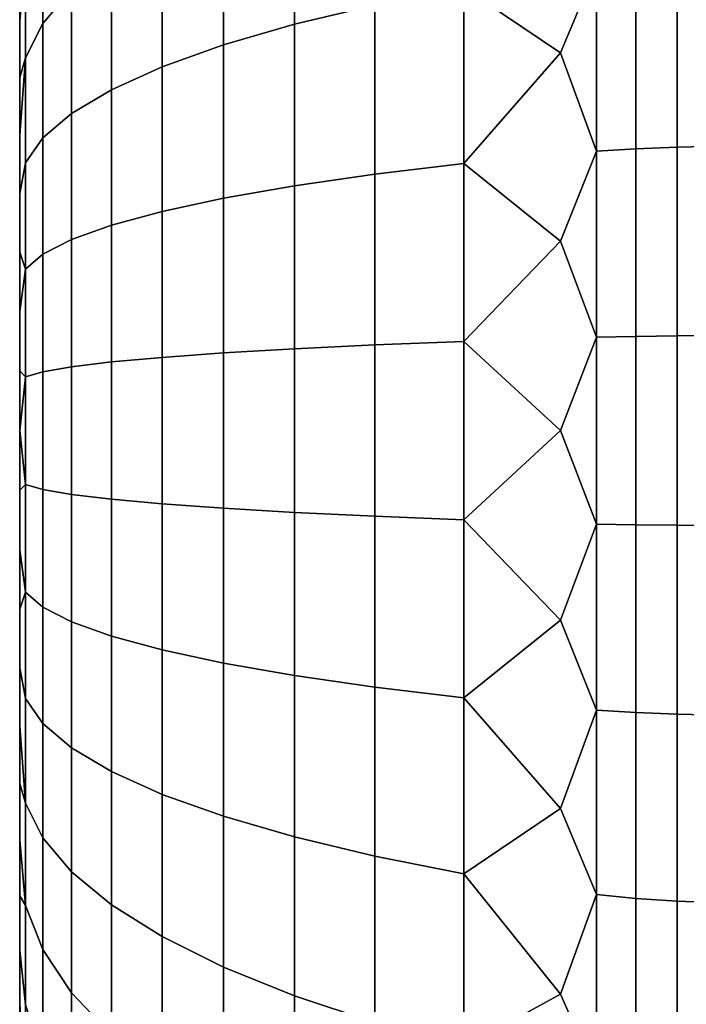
# Model space of a CAD drawing. Header units: metres. Extents: x -22 to 239, y -22 to 22.
# Tile 19 of 256: x -22.5 to -21.514, y -0.85 to 0.609. Entities that reach past the tile are written whole.
import ezdxf

# ---------------------------------------------------------------- set-up
doc = ezdxf.new("R2010")
doc.units = ezdxf.units.M
doc.layers.add('solid_10_151_033_XXX', color=7, linetype='CONTINUOUS')

msp = doc.modelspace()

# ---------------------------------------------------------------- linework, layer by layer
at = {"layer": 'solid_10_151_033_XXX'}
for points in [[(-22.5, -1.797868, 170.087692), (-22.5, 1.8, 170), (-22.5, 1.797868, 169.912308), (-22.5, -1.8, 170)], [(-22.5, -1.791434, 170.175354), (-22.5, 1.797868, 170.087692), (-22.5, 1.8, 170), (-22.5, -1.797868, 170.087692)], [(-22.5, 1.791434, 169.824646), (-22.5, -1.797868, 169.912308), (-22.5, -1.8, 170), (-22.5, 1.797868, 169.912308)], [(-22.5, -1.780697, 170.262909), (-22.5, 1.791434, 170.175354), (-22.5, 1.797868, 170.087692), (-22.5, -1.791434, 170.175354)], [(-22.5, 1.780697, 169.737091), (-22.5, -1.791434, 169.824646), (-22.5, -1.797868, 169.912308), (-22.5, 1.791434, 169.824646)], [(-22.5, -1.76565, 170.34996), (-22.5, 1.780697, 170.262909), (-22.5, 1.791434, 170.175354), (-22.5, -1.780697, 170.262909)], [(-22.5, 1.76565, 169.65004), (-22.5, -1.780697, 169.737091), (-22.5, -1.791434, 169.824646), (-22.5, 1.780697, 169.737091)], [(-22.5, -1.746336, 170.436234), (-22.5, 1.76565, 170.34996), (-22.5, 1.780697, 170.262909), (-22.5, -1.76565, 170.34996)], [(-22.5, 1.746336, 169.563766), (-22.5, -1.76565, 169.65004), (-22.5, -1.780697, 169.737091), (-22.5, 1.76565, 169.65004)], [(-22.5, -1.722791, 170.52153), (-22.5, 1.746336, 170.436234), (-22.5, 1.76565, 170.34996), (-22.5, -1.746336, 170.436234)], [(-22.5, 1.722791, 169.47847), (-22.5, -1.746336, 169.563766), (-22.5, -1.76565, 169.65004), (-22.5, 1.746336, 169.563766)], [(-22.5, -1.695106, 170.605484), (-22.5, 1.722791, 170.52153), (-22.5, 1.746336, 170.436234), (-22.5, -1.722791, 170.52153)], [(-22.5, 1.695106, 169.394516), (-22.5, -1.722791, 169.47847), (-22.5, -1.746336, 169.563766), (-22.5, 1.722791, 169.47847)], [(-22.5, -1.663353, 170.687943), (-22.5, 1.695106, 170.605484), (-22.5, 1.722791, 170.52153), (-22.5, -1.695106, 170.605484)], [(-22.5, 1.663353, 169.312057), (-22.5, -1.695106, 169.394516), (-22.5, -1.722791, 169.47847), (-22.5, 1.695106, 169.394516)], [(-22.5, -1.627588, 170.768738), (-22.5, 1.663353, 170.687943), (-22.5, 1.695106, 170.605484), (-22.5, -1.663353, 170.687943)], [(-22.5, 1.627588, 169.231262), (-22.5, -1.663353, 169.312057), (-22.5, -1.695106, 169.394516), (-22.5, 1.663353, 169.312057)], [(-22.5, -1.5879, 170.847687), (-22.5, 1.627588, 170.768738), (-22.5, 1.663353, 170.687943), (-22.5, -1.627588, 170.768738)], [(-22.5, 1.5879, 169.152313), (-22.5, -1.627588, 169.231262), (-22.5, -1.663353, 169.312057), (-22.5, 1.627588, 169.231262)], [(-22.5, -1.544382, 170.924591), (-22.5, 1.5879, 170.847687), (-22.5, 1.627588, 170.768738), (-22.5, -1.5879, 170.847687)], [(-22.5, 1.544382, 169.075409), (-22.5, -1.5879, 169.152313), (-22.5, -1.627588, 169.231262), (-22.5, 1.5879, 169.152313)], [(-22.5, -1.497109, 170.999329), (-22.5, 1.544382, 170.924591), (-22.5, 1.5879, 170.847687), (-22.5, -1.544382, 170.924591)], [(-22.5, 1.497109, 169.000671), (-22.5, -1.544382, 169.075409), (-22.5, -1.5879, 169.152313), (-22.5, 1.544382, 169.075409)], [(-22.5, -1.446242, 171.071625), (-22.5, 1.497109, 170.999329), (-22.5, 1.544382, 170.924591), (-22.5, -1.497109, 170.999329)], [(-22.5, 1.446242, 168.928375), (-22.5, -1.497109, 169.000671), (-22.5, -1.544382, 169.075409), (-22.5, 1.497109, 169.000671)], [(-22.5, -1.391898, 171.141327), (-22.5, 1.446242, 171.071625), (-22.5, 1.497109, 170.999329), (-22.5, -1.446242, 171.071625)], [(-22.5, 1.391898, 168.858673), (-22.5, -1.446242, 168.928375), (-22.5, -1.497109, 169.000671), (-22.5, 1.446242, 168.928375)], [(-22.5, -1.334179, 171.208282), (-22.5, 1.391898, 171.141327), (-22.5, 1.446242, 171.071625), (-22.5, -1.391898, 171.141327)], [(-22.5, 1.334179, 168.791718), (-22.5, -1.391898, 168.858673), (-22.5, -1.446242, 168.928375), (-22.5, 1.391898, 168.858673)], [(-22.5, -1.334179, 171.208282), (-22.5, 1.334179, 171.208282), (-22.5, 1.391898, 171.141327)], [(-22.5, 1.334179, 168.791718), (-22.5, -1.334179, 168.791718), (-22.5, -1.391898, 168.858673)], [(-22.5, 1.334179, 168.791718), (-22.5, 1.273265, 168.727676), (-22.5, -1.334179, 168.791718)], [(-22.5, -1.273265, 171.272324), (-22.5, 1.273265, 171.272324), (-22.5, 1.334179, 171.208282)], [(-22.5, -1.334179, 171.208282), (-22.5, -1.273265, 171.272324), (-22.5, 1.334179, 171.208282)], [(-22.5, 1.273265, 168.727676), (-22.5, -1.273265, 168.727676), (-22.5, -1.334179, 168.791718)], [(-22.5, 1.273265, 168.727676), (-22.5, 1.209282, 168.666718), (-22.5, -1.273265, 168.727676)], [(-22.5, -1.209282, 171.333282), (-22.5, 1.209282, 171.333282), (-22.5, 1.273265, 171.272324)], [(-22.5, -1.273265, 171.272324), (-22.5, -1.209282, 171.333282), (-22.5, 1.273265, 171.272324)], [(-22.5, 1.209282, 168.666718), (-22.5, -1.209282, 168.666718), (-22.5, -1.273265, 168.727676)], [(-22.5, 1.209282, 168.666718), (-22.5, 1.142353, 168.608948), (-22.5, -1.209282, 168.666718)], [(-22.5, -1.142353, 171.391052), (-22.5, 1.142353, 171.391052), (-22.5, 1.209282, 171.333282)], [(-22.5, -1.209282, 171.333282), (-22.5, -1.142353, 171.391052), (-22.5, 1.209282, 171.333282)], [(-22.5, 1.142353, 168.608948), (-22.5, -1.142353, 168.608948), (-22.5, -1.209282, 168.666718)], [(-22.5, 1.142353, 168.608948), (-22.5, 1.072697, 168.55455), (-22.5, -1.142353, 168.608948)], [(-22.5, -1.072697, 171.44545), (-22.5, 1.072697, 171.44545), (-22.5, 1.142353, 171.391052)], [(-22.5, -1.142353, 171.391052), (-22.5, -1.072697, 171.44545), (-22.5, 1.142353, 171.391052)], [(-22.5, 1.072697, 168.55455), (-22.5, -1.072697, 168.55455), (-22.5, -1.142353, 168.608948)], [(-22.5, 1.072697, 168.55455), (-22.5, 1.000452, 168.503647), (-22.5, -1.072697, 168.55455)], [(-22.5, -1.000452, 171.496353), (-22.5, 1.000452, 171.496353), (-22.5, 1.072697, 171.44545)], [(-22.5, -1.072697, 171.44545), (-22.5, -1.000452, 171.496353), (-22.5, 1.072697, 171.44545)], [(-22.5, 1.000452, 168.503647), (-22.5, -1.000452, 168.503647), (-22.5, -1.072697, 168.55455)], [(-22.5, 1.000452, 168.503647), (-22.5, 0.925769, 168.456314), (-22.5, -1.000452, 168.503647)], [(-22.5, -0.925769, 171.543686), (-22.5, 0.925769, 171.543686), (-22.5, 1.000452, 171.496353)], [(-22.5, -1.000452, 171.496353), (-22.5, -0.925769, 171.543686), (-22.5, 1.000452, 171.496353)], [(-22.5, 0.925769, 168.456314), (-22.5, -0.925769, 168.456314), (-22.5, -1.000452, 168.503647)], [(-22.5, 0.925769, 168.456314), (-22.5, 0.848886, 168.412735), (-22.5, -0.925769, 168.456314)], [(-22.5, -0.848886, 171.587265), (-22.5, 0.848886, 171.587265), (-22.5, 0.925769, 171.543686)], [(-22.5, -0.925769, 171.543686), (-22.5, -0.848886, 171.587265), (-22.5, 0.925769, 171.543686)], [(-21.974585, 0.630311, 173.087463), (-21.974585, 0.876705, 173.026733), (-22.093472, 0.83706, 172.889862), (-22.093472, 0.601808, 172.947845)], [(-21.974585, 0.876705, 166.973267), (-21.974585, 0.630311, 166.912537), (-22.093472, 0.601808, 167.052155), (-22.093472, 0.83706, 167.110138)], [(-22.5, 0.848886, 168.412735), (-22.5, -0.848886, 168.412735), (-22.5, -0.925769, 168.456314)], [(-22.5, 0.848886, 168.412735), (-22.5, 0.769948, 168.372986), (-22.5, -0.848886, 168.412735)], [(-22.5, -0.769948, 171.627014), (-22.5, 0.769948, 171.627014), (-22.5, 0.848886, 171.587265)], [(-22.5, -0.848886, 171.587265), (-22.5, -0.769948, 171.627014), (-22.5, 0.848886, 171.587265)], [(-22.423414, 0.653299, 172.255447), (-22.423414, 0.832668, 172.195572), (-22.465942, 0.768613, 172.026672), (-22.465942, 0.603042, 172.08194)], [(-22.423414, 0.832668, 167.804428), (-22.423414, 0.653299, 167.744553), (-22.465942, 0.603042, 167.91806), (-22.465942, 0.768613, 167.973328)], [(-22.093472, 0.601808, 172.947845), (-22.093472, 0.83706, 172.889862), (-22.198641, 0.794521, 172.742996), (-22.198641, 0.571224, 172.798035)], [(-22.093472, 0.83706, 167.110138), (-22.093472, 0.601808, 167.052155), (-22.198641, 0.571224, 167.201965), (-22.198641, 0.794521, 167.257004)], [(-21.646349, 0.687108, 166.634323), (-21.700001, 0.559623, 166.646378), (-21.842999, 0.656486, 166.784317), (-21.700001, 0.834652, 166.704041)], [(-21.646349, 0.687108, 173.365677), (-21.700001, 0.83465, 173.295959), (-21.842999, 0.656486, 173.215683), (-21.700001, 0.55962, 173.353622)], [(-22.198641, 0.571224, 172.798035), (-22.198641, 0.794521, 172.742996), (-22.289186, 0.749452, 172.587402), (-22.289186, 0.538822, 172.639328)], [(-22.198641, 0.794521, 167.257004), (-22.198641, 0.571224, 167.201965), (-22.289186, 0.538822, 167.360672), (-22.289186, 0.749452, 167.412598)], [(-22.5, 0.769948, 168.372986), (-22.5, -0.769948, 168.372986), (-22.5, -0.848886, 168.412735)], [(-22.5, 0.769948, 168.372986), (-22.5, 0.689129, 168.337143), (-22.5, -0.769948, 168.372986)], [(-22.5, -0.689129, 171.662857), (-22.5, 0.689129, 171.662857), (-22.5, 0.769948, 171.627014)], [(-22.5, -0.769948, 171.627014), (-22.5, -0.689129, 171.662857), (-22.5, 0.769948, 171.627014)], [(-22.465942, 0.603042, 172.08194), (-22.465942, 0.768613, 172.026672), (-22.491545, 0.703435, 171.854813), (-22.491545, 0.551904, 171.905396)], [(-22.465942, 0.768613, 167.973328), (-22.465942, 0.603042, 167.91806), (-22.491545, 0.551904, 168.094604), (-22.491545, 0.703435, 168.145187)], [(-22.289186, 0.538822, 172.639328), (-22.289186, 0.749452, 172.587402), (-22.364326, 0.702243, 172.424423), (-22.364326, 0.50488, 172.473068)], [(-22.289186, 0.749452, 167.412598), (-22.289186, 0.538822, 167.360672), (-22.364326, 0.50488, 167.526932), (-22.364326, 0.702243, 167.575577)], [(-22.491545, 0.703435, 168.145187), (-22.491545, 0.551904, 168.094604), (-22.5, 0.522759, 168.277588), (-22.5, 0.606683, 168.305328)], [(-22.491545, 0.703435, 168.145187), (-22.5, 0.606683, 168.305328), (-22.5, 0.689129, 168.337143)], [(-22.491545, 0.703435, 171.854813), (-22.5, 0.689129, 171.662857), (-22.5, 0.606683, 171.694672)], [(-22.491545, 0.551904, 171.905396), (-22.491545, 0.703435, 171.854813), (-22.5, 0.606683, 171.694672), (-22.5, 0.522759, 171.722412)], [(-22.364326, 0.50488, 172.473068), (-22.364326, 0.702243, 172.424423), (-22.423414, 0.653299, 172.255447), (-22.423414, 0.469692, 172.300705)], [(-22.364326, 0.702243, 167.575577), (-22.364326, 0.50488, 167.526932), (-22.423414, 0.469692, 167.699295), (-22.423414, 0.653299, 167.744553)], [(-22.5, 0.689129, 168.337143), (-22.5, -0.689129, 168.337143), (-22.5, -0.769948, 168.372986)], [(-22.5, 0.689129, 168.337143), (-22.5, 0.606683, 168.305328), (-22.5, -0.689129, 168.337143)], [(-22.5, -0.606683, 171.694672), (-22.5, 0.606683, 171.694672), (-22.5, 0.689129, 171.662857)], [(-22.5, -0.689129, 171.662857), (-22.5, -0.606683, 171.694672), (-22.5, 0.689129, 171.662857)], [(-21.646349, 0.687108, 173.365677), (-21.700001, 0.55962, 173.353622), (-21.646349, 0.414056, 173.410049)], [(-21.646349, 0.414056, 166.589951), (-21.700001, 0.559623, 166.646378), (-21.646349, 0.687108, 166.634323)], [(-21.646349, 0.687108, 173.365677), (-21.646349, 0.414056, 173.410049), (-21.588409, 0.417436, 173.437897), (-21.588409, 0.692718, 173.393158)], [(-21.646349, 0.414056, 166.589951), (-21.646349, 0.687108, 166.634323), (-21.588409, 0.692718, 166.606842), (-21.588409, 0.417436, 166.562103)], [(-21.588409, 0.692718, 173.393158), (-21.588409, 0.417436, 173.437897), (-21.527346, 0.419891, 173.458115), (-21.527346, 0.696792, 173.413116)], [(-21.588409, 0.417436, 166.562103), (-21.588409, 0.692718, 166.606842), (-21.527346, 0.696792, 166.586884), (-21.527346, 0.419891, 166.541885)], [(-21.527346, 0.696792, 173.413116), (-21.527346, 0.419891, 173.458115), (-21.464172, 0.42138, 173.470383), (-21.464172, 0.699263, 173.425217)], [(-21.527346, 0.419891, 166.541885), (-21.527346, 0.696792, 166.586884), (-21.464172, 0.699263, 166.574783), (-21.464172, 0.42138, 166.529617)], [(-21.974585, 0.630311, 173.087463), (-21.974585, 0.379829, 173.128174), (-21.842999, 0.395603, 173.258087), (-21.842999, 0.656486, 173.215683)], [(-21.974585, 0.379829, 166.871826), (-21.974585, 0.630311, 166.912537), (-21.842999, 0.656486, 166.784317), (-21.842999, 0.395603, 166.741913)], [(-21.842999, 0.656486, 173.215683), (-21.842999, 0.395603, 173.258087), (-21.700001, 0.55962, 173.353622)], [(-21.842999, 0.395603, 166.741913), (-21.842999, 0.656486, 166.784317), (-21.700001, 0.559623, 166.646378)], [(-22.423414, 0.469692, 172.300705), (-22.423414, 0.653299, 172.255447), (-22.465942, 0.603042, 172.08194), (-22.465942, 0.43356, 172.123718)], [(-22.423414, 0.653299, 167.744553), (-22.423414, 0.469692, 167.699295), (-22.465942, 0.43356, 167.876282), (-22.465942, 0.603042, 167.91806)], [(-21.974585, 0.379829, 173.128174), (-21.974585, 0.630311, 173.087463), (-22.093472, 0.601808, 172.947845), (-22.093472, 0.362653, 172.986725)], [(-21.974585, 0.630311, 166.912537), (-21.974585, 0.379829, 166.871826), (-22.093472, 0.362653, 167.013275), (-22.093472, 0.601808, 167.052155)], [(-22.5, 0.606683, 168.305328), (-22.5, -0.606683, 168.305328), (-22.5, -0.689129, 168.337143)], [(-22.5, 0.606683, 168.305328), (-22.5, 0.522759, 168.277588), (-22.5, -0.606683, 168.305328)], [(-22.5, -0.522759, 171.722412), (-22.5, 0.522759, 171.722412), (-22.5, 0.606683, 171.694672)], [(-22.5, -0.606683, 171.694672), (-22.5, -0.522759, 171.722412), (-22.5, 0.606683, 171.694672)], [(-22.465942, 0.43356, 172.123718), (-22.465942, 0.603042, 172.08194), (-22.491545, 0.551904, 171.905396), (-22.491545, 0.396794, 171.943634)], [(-22.465942, 0.603042, 167.91806), (-22.465942, 0.43356, 167.876282), (-22.491545, 0.396794, 168.056366), (-22.491545, 0.551904, 168.094604)], [(-22.093472, 0.362653, 172.986725), (-22.093472, 0.601808, 172.947845), (-22.198641, 0.571224, 172.798035), (-22.198641, 0.344223, 172.83493)], [(-22.093472, 0.601808, 167.052155), (-22.093472, 0.362653, 167.013275), (-22.198641, 0.344223, 167.16507), (-22.198641, 0.571224, 167.201965)], [(-22.198641, 0.344223, 172.83493), (-22.198641, 0.571224, 172.798035), (-22.289186, 0.538822, 172.639328), (-22.289186, 0.324697, 172.674118)], [(-22.198641, 0.571224, 167.201965), (-22.198641, 0.344223, 167.16507), (-22.289186, 0.324697, 167.325882), (-22.289186, 0.538822, 167.360672)], [(-21.646349, 0.414056, 166.589951), (-21.700001, 0.280771, 166.611618), (-21.842999, 0.395603, 166.741913), (-21.700001, 0.559623, 166.646378)], [(-21.646349, 0.414056, 173.410049), (-21.700001, 0.55962, 173.353622), (-21.842999, 0.395603, 173.258087), (-21.700001, 0.280768, 173.388382)], [(-22.491545, 0.551904, 168.094604), (-22.491545, 0.396794, 168.056366), (-22.5, 0.351334, 168.234619), (-22.5, 0.437556, 168.253998)], [(-22.491545, 0.551904, 168.094604), (-22.5, 0.437556, 168.253998), (-22.5, 0.522759, 168.277588)], [(-22.491545, 0.551904, 171.905396), (-22.5, 0.522759, 171.722412), (-22.5, 0.437556, 171.746002)], [(-22.491545, 0.551904, 171.905396), (-22.5, 0.437556, 171.746002), (-22.5, 0.351334, 171.765381), (-22.491545, 0.396794, 171.943634)], [(-22.289186, 0.324697, 172.674118), (-22.289186, 0.538822, 172.639328), (-22.364326, 0.50488, 172.473068), (-22.364326, 0.304244, 172.505676)], [(-22.289186, 0.538822, 167.360672), (-22.289186, 0.324697, 167.325882), (-22.364326, 0.304244, 167.494324), (-22.364326, 0.50488, 167.526932)], [(-22.5, 0.522759, 168.277588), (-22.5, -0.522759, 168.277588), (-22.5, -0.606683, 168.305328)], [(-22.5, 0.522759, 168.277588), (-22.5, 0.437556, 168.253998), (-22.5, -0.522759, 168.277588)], [(-22.5, -0.437556, 171.746002), (-22.5, 0.437556, 171.746002), (-22.5, 0.522759, 171.722412)], [(-22.5, -0.522759, 171.722412), (-22.5, -0.437556, 171.746002), (-22.5, 0.522759, 171.722412)], [(-22.364326, 0.304244, 172.505676), (-22.364326, 0.50488, 172.473068), (-22.423414, 0.469692, 172.300705), (-22.423414, 0.283039, 172.331039)], [(-22.364326, 0.50488, 167.526932), (-22.364326, 0.304244, 167.494324), (-22.423414, 0.283039, 167.668961), (-22.423414, 0.469692, 167.699295)], [(-22.423414, 0.283039, 172.331039), (-22.423414, 0.469692, 172.300705), (-22.465942, 0.43356, 172.123718), (-22.465942, 0.261266, 172.151718)], [(-22.423414, 0.469692, 167.699295), (-22.423414, 0.283039, 167.668961), (-22.465942, 0.261266, 167.848282), (-22.465942, 0.43356, 167.876282)], [(-22.5, 0.437556, 168.253998), (-22.5, -0.437556, 168.253998), (-22.5, -0.522759, 168.277588)], [(-22.5, 0.437556, 168.253998), (-22.5, 0.351334, 168.234619), (-22.5, -0.437556, 168.253998)], [(-22.5, -0.351334, 171.765381), (-22.5, 0.351334, 171.765381), (-22.5, 0.437556, 171.746002)], [(-22.5, -0.437556, 171.746002), (-22.5, -0.351334, 171.765381), (-22.5, 0.437556, 171.746002)], [(-22.465942, 0.261266, 172.151718), (-22.465942, 0.43356, 172.123718), (-22.491545, 0.396794, 171.943634), (-22.491545, 0.239111, 171.969254)], [(-22.465942, 0.43356, 167.876282), (-22.465942, 0.261266, 167.848282), (-22.491545, 0.239111, 168.030746), (-22.491545, 0.396794, 168.056366)], [(-21.646349, 0.414056, 173.410049), (-21.700001, 0.280768, 173.388382), (-21.646349, 0.138318, 173.432312)], [(-21.646349, 0.138318, 166.567688), (-21.700001, 0.280771, 166.611618), (-21.646349, 0.414056, 166.589951)], [(-21.646349, 0.414056, 173.410049), (-21.646349, 0.138318, 173.432312), (-21.588409, 0.139447, 173.460342), (-21.588409, 0.417436, 173.437897)], [(-21.646349, 0.138318, 166.567688), (-21.646349, 0.414056, 166.589951), (-21.588409, 0.417436, 166.562103), (-21.588409, 0.139447, 166.539658)], [(-21.588409, 0.417436, 173.437897), (-21.588409, 0.139447, 173.460342), (-21.527346, 0.140267, 173.480682), (-21.527346, 0.419891, 173.458115)], [(-21.588409, 0.139447, 166.539658), (-21.588409, 0.417436, 166.562103), (-21.527346, 0.419891, 166.541885), (-21.527346, 0.140267, 166.519318)], [(-21.527346, 0.419891, 173.458115), (-21.527346, 0.140267, 173.480682), (-21.464172, 0.140764, 173.493027), (-21.464172, 0.42138, 173.470383)], [(-21.527346, 0.140267, 166.519318), (-21.527346, 0.419891, 166.541885), (-21.464172, 0.42138, 166.529617), (-21.464172, 0.140764, 166.506973)], [(-22.491545, 0.396794, 168.056366), (-22.491545, 0.239111, 168.030746), (-22.5, 0.264243, 168.219498), (-22.5, 0.351334, 168.234619)], [(-22.491545, 0.239111, 171.969254), (-22.491545, 0.396794, 171.943634), (-22.5, 0.351334, 171.765381), (-22.5, 0.264243, 171.780502)], [(-21.974585, 0.379829, 173.128174), (-21.974585, 0.126884, 173.14859), (-21.842999, 0.132153, 173.279343), (-21.842999, 0.395603, 173.258087)], [(-21.974585, 0.126884, 166.85141), (-21.974585, 0.379829, 166.871826), (-21.842999, 0.395603, 166.741913), (-21.842999, 0.132153, 166.720657)], [(-21.842999, 0.395603, 173.258087), (-21.842999, 0.132153, 173.279343), (-21.700001, 0.280768, 173.388382)], [(-21.842999, 0.132153, 166.720657), (-21.842999, 0.395603, 166.741913), (-21.700001, 0.280771, 166.611618)], [(-21.974585, 0.126884, 173.14859), (-21.974585, 0.379829, 173.128174), (-22.093472, 0.362653, 172.986725), (-22.093472, 0.121146, 173.00621)], [(-21.974585, 0.379829, 166.871826), (-21.974585, 0.126884, 166.85141), (-22.093472, 0.121146, 166.99379), (-22.093472, 0.362653, 167.013275)], [(-22.5, 0.351334, 168.234619), (-22.5, -0.351334, 168.234619), (-22.5, -0.437556, 168.253998)], [(-22.5, 0.351334, 168.234619), (-22.5, 0.264243, 168.219498), (-22.5, -0.351334, 168.234619)], [(-22.5, -0.264243, 171.780502), (-22.5, 0.264243, 171.780502), (-22.5, 0.351334, 171.765381)], [(-22.5, -0.351334, 171.765381), (-22.5, -0.264243, 171.780502), (-22.5, 0.351334, 171.765381)], [(-22.093472, 0.121146, 173.00621), (-22.093472, 0.362653, 172.986725), (-22.198641, 0.344223, 172.83493), (-22.198641, 0.11499, 172.853439)], [(-22.093472, 0.362653, 167.013275), (-22.093472, 0.121146, 166.99379), (-22.198641, 0.11499, 167.146561), (-22.198641, 0.344223, 167.16507)], [(-22.198641, 0.11499, 172.853439), (-22.198641, 0.344223, 172.83493), (-22.289186, 0.324697, 172.674118), (-22.289186, 0.108467, 172.691574)], [(-22.198641, 0.344223, 167.16507), (-22.198641, 0.11499, 167.146561), (-22.289186, 0.108467, 167.308426), (-22.289186, 0.324697, 167.325882)], [(-22.289186, 0.108467, 172.691574), (-22.289186, 0.324697, 172.674118), (-22.364326, 0.304244, 172.505676), (-22.364326, 0.101634, 172.522034)], [(-22.289186, 0.324697, 167.325882), (-22.289186, 0.108467, 167.308426), (-22.364326, 0.101634, 167.477966), (-22.364326, 0.304244, 167.494324)], [(-22.364326, 0.101634, 172.522034), (-22.364326, 0.304244, 172.505676), (-22.423414, 0.283039, 172.331039), (-22.423414, 0.094551, 172.346252)], [(-22.364326, 0.304244, 167.494324), (-22.364326, 0.101634, 167.477966), (-22.423414, 0.094551, 167.653748), (-22.423414, 0.283039, 167.668961)], [(-22.423414, 0.094551, 172.346252), (-22.423414, 0.283039, 172.331039), (-22.465942, 0.261266, 172.151718), (-22.465942, 0.087277, 172.165756)], [(-22.423414, 0.283039, 167.668961), (-22.423414, 0.094551, 167.653748), (-22.465942, 0.087277, 167.834244), (-22.465942, 0.261266, 167.848282)], [(-21.646349, 0.138318, 166.567688), (-21.700001, 0.000001, 166.600006), (-21.842999, 0.132153, 166.720657), (-21.700001, 0.280771, 166.611618)], [(-21.646349, 0.138318, 173.432312), (-21.700001, 0.280768, 173.388382), (-21.842999, 0.132153, 173.279343), (-21.700001, -0.000001, 173.399994)], [(-22.5, 0.264243, 168.219498), (-22.5, -0.264243, 168.219498), (-22.5, -0.351334, 168.234619)], [(-22.5, 0.264243, 168.219498), (-22.5, 0.176504, 168.208679), (-22.5, -0.264243, 168.219498)], [(-22.491545, 0.239111, 168.030746), (-22.5, 0.176504, 168.208679), (-22.5, 0.264243, 168.219498)], [(-22.5, -0.176504, 171.791321), (-22.5, 0.176504, 171.791321), (-22.5, 0.264243, 171.780502)], [(-22.491545, 0.239111, 171.969254), (-22.5, 0.264243, 171.780502), (-22.5, 0.176504, 171.791321)], [(-22.5, -0.264243, 171.780502), (-22.5, -0.176504, 171.791321), (-22.5, 0.264243, 171.780502)], [(-22.465942, 0.087277, 172.165756), (-22.465942, 0.261266, 172.151718), (-22.491545, 0.239111, 171.969254), (-22.491545, 0.079876, 171.982101)], [(-22.465942, 0.261266, 167.848282), (-22.465942, 0.087277, 167.834244), (-22.491545, 0.079876, 168.017899), (-22.491545, 0.239111, 168.030746)], [(-22.491545, 0.239111, 168.030746), (-22.491545, 0.079876, 168.017899), (-22.5, 0.088372, 168.202179), (-22.5, 0.176504, 168.208679)], [(-22.491545, 0.079876, 171.982101), (-22.491545, 0.239111, 171.969254), (-22.5, 0.176504, 171.791321), (-22.5, 0.088372, 171.797821)], [(-22.5, 0.176504, 168.208679), (-22.5, -0.176504, 168.208679), (-22.5, -0.264243, 168.219498)], [(-22.5, 0.176504, 168.208679), (-22.5, 0.088372, 168.202179), (-22.5, -0.176504, 168.208679)], [(-22.5, -0.088372, 171.797821), (-22.5, 0.088372, 171.797821), (-22.5, 0.176504, 171.791321)], [(-22.5, -0.176504, 171.791321), (-22.5, -0.088372, 171.797821), (-22.5, 0.176504, 171.791321)], [(-21.974585, 0.126884, 173.14859), (-21.974585, -0.126884, 173.14859), (-21.842999, -0.132153, 173.279343), (-21.842999, 0.132153, 173.279343)], [(-21.974585, -0.126884, 166.85141), (-21.974585, 0.126884, 166.85141), (-21.842999, 0.132153, 166.720657), (-21.842999, -0.132153, 166.720657)], [(-21.842999, 0.132153, 173.279343), (-21.842999, -0.132153, 173.279343), (-21.700001, -0.000001, 173.399994)], [(-21.842999, -0.132153, 166.720657), (-21.842999, 0.132153, 166.720657), (-21.700001, 0.000001, 166.600006)], [(-21.646349, 0.138318, 173.432312), (-21.700001, -0.000001, 173.399994), (-21.646349, -0.138318, 173.432312)], [(-21.646349, -0.138318, 166.567688), (-21.700001, 0.000001, 166.600006), (-21.646349, 0.138318, 166.567688)], [(-21.646349, 0.138318, 173.432312), (-21.646349, -0.138318, 173.432312), (-21.588409, -0.139447, 173.460342), (-21.588409, 0.139447, 173.460342)], [(-21.646349, -0.138318, 166.567688), (-21.646349, 0.138318, 166.567688), (-21.588409, 0.139447, 166.539658), (-21.588409, -0.139447, 166.539658)], [(-21.588409, 0.139447, 173.460342), (-21.588409, -0.139447, 173.460342), (-21.527346, -0.140267, 173.480682), (-21.527346, 0.140267, 173.480682)], [(-21.588409, -0.139447, 166.539658), (-21.588409, 0.139447, 166.539658), (-21.527346, 0.140267, 166.519318), (-21.527346, -0.140267, 166.519318)], [(-21.527346, 0.140267, 173.480682), (-21.527346, -0.140267, 173.480682), (-21.464172, -0.140764, 173.493027), (-21.464172, 0.140764, 173.493027)], [(-21.527346, -0.140267, 166.519318), (-21.527346, 0.140267, 166.519318), (-21.464172, 0.140764, 166.506973), (-21.464172, -0.140764, 166.506973)], [(-22.093472, -0.121146, 173.00621), (-22.093472, 0.121146, 173.00621), (-22.198641, 0.11499, 172.853439), (-22.198641, -0.11499, 172.853439)], [(-22.093472, 0.121146, 166.99379), (-22.093472, -0.121146, 166.99379), (-22.198641, -0.11499, 167.146561), (-22.198641, 0.11499, 167.146561)], [(-21.974585, -0.126884, 173.14859), (-21.974585, 0.126884, 173.14859), (-22.093472, 0.121146, 173.00621), (-22.093472, -0.121146, 173.00621)], [(-21.974585, 0.126884, 166.85141), (-21.974585, -0.126884, 166.85141), (-22.093472, -0.121146, 166.99379), (-22.093472, 0.121146, 166.99379)], [(-22.289186, -0.108467, 172.691574), (-22.289186, 0.108467, 172.691574), (-22.364326, 0.101634, 172.522034), (-22.364326, -0.101634, 172.522034)], [(-22.289186, 0.108467, 167.308426), (-22.289186, -0.108467, 167.308426), (-22.364326, -0.101634, 167.477966), (-22.364326, 0.101634, 167.477966)], [(-22.198641, -0.11499, 172.853439), (-22.198641, 0.11499, 172.853439), (-22.289186, 0.108467, 172.691574), (-22.289186, -0.108467, 172.691574)], [(-22.198641, 0.11499, 167.146561), (-22.198641, -0.11499, 167.146561), (-22.289186, -0.108467, 167.308426), (-22.289186, 0.108467, 167.308426)], [(-22.5, 0.088372, 168.202179), (-22.5, -0.088372, 168.202179), (-22.5, -0.176504, 168.208679)], [(-22.5, 0.088372, 168.202179), (-22.5, 0, 168.199997), (-22.5, -0.088372, 168.202179)], [(-22.491545, 0.079876, 168.017899), (-22.5, 0, 168.199997), (-22.5, 0.088372, 168.202179)], [(-22.5, -0.088372, 171.797821), (-22.5, 0, 171.800003), (-22.5, 0.088372, 171.797821)], [(-22.491545, -0.079876, 171.982101), (-22.491545, 0.079876, 171.982101), (-22.5, 0.088372, 171.797821), (-22.5, 0, 171.800003)], [(-22.423414, -0.094551, 172.346252), (-22.423414, 0.094551, 172.346252), (-22.465942, 0.087277, 172.165756), (-22.465942, -0.087277, 172.165756)], [(-22.423414, 0.094551, 167.653748), (-22.423414, -0.094551, 167.653748), (-22.465942, -0.087277, 167.834244), (-22.465942, 0.087277, 167.834244)], [(-22.364326, -0.101634, 172.522034), (-22.364326, 0.101634, 172.522034), (-22.423414, 0.094551, 172.346252), (-22.423414, -0.094551, 172.346252)], [(-22.364326, 0.101634, 167.477966), (-22.364326, -0.101634, 167.477966), (-22.423414, -0.094551, 167.653748), (-22.423414, 0.094551, 167.653748)], [(-22.491545, 0.079876, 168.017899), (-22.491545, -0.079876, 168.017899), (-22.5, -0.088372, 168.202179), (-22.5, 0, 168.199997)], [(-22.465942, -0.087277, 172.165756), (-22.465942, 0.087277, 172.165756), (-22.491545, 0.079876, 171.982101), (-22.491545, -0.079876, 171.982101)], [(-22.465942, 0.087277, 167.834244), (-22.465942, -0.087277, 167.834244), (-22.491545, -0.079876, 168.017899), (-22.491545, 0.079876, 168.017899)], [(-22.491545, -0.079876, 171.982101), (-22.5, 0, 171.800003), (-22.5, -0.088372, 171.797821)], [(-21.646349, -0.138318, 166.567688), (-21.700001, -0.280768, 166.611618), (-21.842999, -0.132153, 166.720657), (-21.700001, 0.000001, 166.600006)], [(-21.646349, -0.138318, 173.432312), (-21.700001, -0.000001, 173.399994), (-21.842999, -0.132153, 173.279343), (-21.700001, -0.280771, 173.388382)], [(-22.491545, -0.079876, 168.017899), (-22.491545, -0.239111, 168.030746), (-22.5, -0.176504, 168.208679), (-22.5, -0.088372, 168.202179)], [(-22.491545, -0.239111, 171.969254), (-22.491545, -0.079876, 171.982101), (-22.5, -0.088372, 171.797821), (-22.5, -0.176504, 171.791321)], [(-22.465942, -0.261266, 172.151718), (-22.465942, -0.087277, 172.165756), (-22.491545, -0.079876, 171.982101), (-22.491545, -0.239111, 171.969254)], [(-22.465942, -0.087277, 167.834244), (-22.465942, -0.261266, 167.848282), (-22.491545, -0.239111, 168.030746), (-22.491545, -0.079876, 168.017899)], [(-22.423414, -0.283039, 172.331039), (-22.423414, -0.094551, 172.346252), (-22.465942, -0.087277, 172.165756), (-22.465942, -0.261266, 172.151718)], [(-22.423414, -0.094551, 167.653748), (-22.423414, -0.283039, 167.668961), (-22.465942, -0.261266, 167.848282), (-22.465942, -0.087277, 167.834244)], [(-22.364326, -0.304244, 172.505676), (-22.364326, -0.101634, 172.522034), (-22.423414, -0.094551, 172.346252), (-22.423414, -0.283039, 172.331039)], [(-22.364326, -0.101634, 167.477966), (-22.364326, -0.304244, 167.494324), (-22.423414, -0.283039, 167.668961), (-22.423414, -0.094551, 167.653748)], [(-22.289186, -0.324697, 172.674118), (-22.289186, -0.108467, 172.691574), (-22.364326, -0.101634, 172.522034), (-22.364326, -0.304244, 172.505676)], [(-22.289186, -0.108467, 167.308426), (-22.289186, -0.324697, 167.325882), (-22.364326, -0.304244, 167.494324), (-22.364326, -0.101634, 167.477966)], [(-22.198641, -0.344223, 172.83493), (-22.198641, -0.11499, 172.853439), (-22.289186, -0.108467, 172.691574), (-22.289186, -0.324697, 172.674118)], [(-22.198641, -0.11499, 167.146561), (-22.198641, -0.344223, 167.16507), (-22.289186, -0.324697, 167.325882), (-22.289186, -0.108467, 167.308426)], [(-22.093472, -0.362653, 172.986725), (-22.093472, -0.121146, 173.00621), (-22.198641, -0.11499, 172.853439), (-22.198641, -0.344223, 172.83493)], [(-22.093472, -0.121146, 166.99379), (-22.093472, -0.362653, 167.013275), (-22.198641, -0.344223, 167.16507), (-22.198641, -0.11499, 167.146561)], [(-21.974585, -0.379829, 173.128174), (-21.974585, -0.126884, 173.14859), (-22.093472, -0.121146, 173.00621), (-22.093472, -0.362653, 172.986725)], [(-21.974585, -0.126884, 166.85141), (-21.974585, -0.379829, 166.871826), (-22.093472, -0.362653, 167.013275), (-22.093472, -0.121146, 166.99379)], [(-21.974585, -0.126884, 173.14859), (-21.974585, -0.379829, 173.128174), (-21.842999, -0.395603, 173.258087), (-21.842999, -0.132153, 173.279343)], [(-21.974585, -0.379829, 166.871826), (-21.974585, -0.126884, 166.85141), (-21.842999, -0.132153, 166.720657), (-21.842999, -0.395603, 166.741913)], [(-21.842999, -0.132153, 173.279343), (-21.842999, -0.395603, 173.258087), (-21.700001, -0.280771, 173.388382)], [(-21.842999, -0.395603, 166.741913), (-21.842999, -0.132153, 166.720657), (-21.700001, -0.280768, 166.611618)], [(-21.646349, -0.138318, 173.432312), (-21.700001, -0.280771, 173.388382), (-21.646349, -0.414056, 173.410049)], [(-21.646349, -0.414056, 166.589951), (-21.700001, -0.280768, 166.611618), (-21.646349, -0.138318, 166.567688)], [(-21.646349, -0.138318, 173.432312), (-21.646349, -0.414056, 173.410049), (-21.588409, -0.417436, 173.437897), (-21.588409, -0.139447, 173.460342)], [(-21.646349, -0.414056, 166.589951), (-21.646349, -0.138318, 166.567688), (-21.588409, -0.139447, 166.539658), (-21.588409, -0.417436, 166.562103)], [(-21.588409, -0.139447, 173.460342), (-21.588409, -0.417436, 173.437897), (-21.527346, -0.419891, 173.458115), (-21.527346, -0.140267, 173.480682)], [(-21.588409, -0.417436, 166.562103), (-21.588409, -0.139447, 166.539658), (-21.527346, -0.140267, 166.519318), (-21.527346, -0.419891, 166.541885)], [(-21.527346, -0.140267, 173.480682), (-21.527346, -0.419891, 173.458115), (-21.464172, -0.42138, 173.470383), (-21.464172, -0.140764, 173.493027)], [(-21.527346, -0.419891, 166.541885), (-21.527346, -0.140267, 166.519318), (-21.464172, -0.140764, 166.506973), (-21.464172, -0.42138, 166.529617)], [(-22.491545, -0.239111, 168.030746), (-22.5, -0.264243, 168.219498), (-22.5, -0.176504, 168.208679)], [(-22.491545, -0.239111, 171.969254), (-22.5, -0.176504, 171.791321), (-22.5, -0.264243, 171.780502)], [(-22.491545, -0.239111, 168.030746), (-22.491545, -0.396794, 168.056366), (-22.5, -0.351334, 168.234619), (-22.5, -0.264243, 168.219498)], [(-22.491545, -0.396794, 171.943634), (-22.491545, -0.239111, 171.969254), (-22.5, -0.264243, 171.780502), (-22.5, -0.351334, 171.765381)], [(-22.465942, -0.43356, 172.123718), (-22.465942, -0.261266, 172.151718), (-22.491545, -0.239111, 171.969254), (-22.491545, -0.396794, 171.943634)], [(-22.465942, -0.261266, 167.848282), (-22.465942, -0.43356, 167.876282), (-22.491545, -0.396794, 168.056366), (-22.491545, -0.239111, 168.030746)], [(-22.423414, -0.469692, 172.300705), (-22.423414, -0.283039, 172.331039), (-22.465942, -0.261266, 172.151718), (-22.465942, -0.43356, 172.123718)], [(-22.423414, -0.283039, 167.668961), (-22.423414, -0.469692, 167.699295), (-22.465942, -0.43356, 167.876282), (-22.465942, -0.261266, 167.848282)], [(-22.364326, -0.50488, 172.473068), (-22.364326, -0.304244, 172.505676), (-22.423414, -0.283039, 172.331039), (-22.423414, -0.469692, 172.300705)], [(-22.364326, -0.304244, 167.494324), (-22.364326, -0.50488, 167.526932), (-22.423414, -0.469692, 167.699295), (-22.423414, -0.283039, 167.668961)], [(-21.646349, -0.414056, 166.589951), (-21.700001, -0.55962, 166.646378), (-21.842999, -0.395603, 166.741913), (-21.700001, -0.280768, 166.611618)], [(-21.646349, -0.414056, 173.410049), (-21.700001, -0.280771, 173.388382), (-21.842999, -0.395603, 173.258087), (-21.700001, -0.559623, 173.353622)], [(-22.289186, -0.538822, 172.639328), (-22.289186, -0.324697, 172.674118), (-22.364326, -0.304244, 172.505676), (-22.364326, -0.50488, 172.473068)], [(-22.289186, -0.324697, 167.325882), (-22.289186, -0.538822, 167.360672), (-22.364326, -0.50488, 167.526932), (-22.364326, -0.304244, 167.494324)], [(-22.198641, -0.571224, 172.798035), (-22.198641, -0.344223, 172.83493), (-22.289186, -0.324697, 172.674118), (-22.289186, -0.538822, 172.639328)], [(-22.198641, -0.344223, 167.16507), (-22.198641, -0.571224, 167.201965), (-22.289186, -0.538822, 167.360672), (-22.289186, -0.324697, 167.325882)], [(-22.093472, -0.601808, 172.947845), (-22.093472, -0.362653, 172.986725), (-22.198641, -0.344223, 172.83493), (-22.198641, -0.571224, 172.798035)], [(-22.093472, -0.362653, 167.013275), (-22.093472, -0.601808, 167.052155), (-22.198641, -0.571224, 167.201965), (-22.198641, -0.344223, 167.16507)], [(-22.491545, -0.551904, 168.094604), (-22.5, -0.437556, 168.253998), (-22.5, -0.351334, 168.234619), (-22.491545, -0.396794, 168.056366)], [(-22.491545, -0.551904, 171.905396), (-22.491545, -0.396794, 171.943634), (-22.5, -0.351334, 171.765381), (-22.5, -0.437556, 171.746002)], [(-21.974585, -0.630311, 173.087463), (-21.974585, -0.379829, 173.128174), (-22.093472, -0.362653, 172.986725), (-22.093472, -0.601808, 172.947845)], [(-21.974585, -0.379829, 166.871826), (-21.974585, -0.630311, 166.912537), (-22.093472, -0.601808, 167.052155), (-22.093472, -0.362653, 167.013275)], [(-21.974585, -0.379829, 173.128174), (-21.974585, -0.630311, 173.087463), (-21.842999, -0.656486, 173.215683), (-21.842999, -0.395603, 173.258087)], [(-21.974585, -0.630311, 166.912537), (-21.974585, -0.379829, 166.871826), (-21.842999, -0.395603, 166.741913), (-21.842999, -0.656486, 166.784317)], [(-22.465942, -0.603042, 172.08194), (-22.465942, -0.43356, 172.123718), (-22.491545, -0.396794, 171.943634), (-22.491545, -0.551904, 171.905396)], [(-22.465942, -0.43356, 167.876282), (-22.465942, -0.603042, 167.91806), (-22.491545, -0.551904, 168.094604), (-22.491545, -0.396794, 168.056366)], [(-21.842999, -0.395603, 173.258087), (-21.842999, -0.656486, 173.215683), (-21.700001, -0.559623, 173.353622)], [(-21.842999, -0.656486, 166.784317), (-21.842999, -0.395603, 166.741913), (-21.700001, -0.55962, 166.646378)], [(-21.646349, -0.414056, 173.410049), (-21.700001, -0.559623, 173.353622), (-21.646349, -0.687108, 173.365677)], [(-21.646349, -0.687108, 166.634323), (-21.700001, -0.55962, 166.646378), (-21.646349, -0.414056, 166.589951)], [(-21.646349, -0.414056, 173.410049), (-21.646349, -0.687108, 173.365677), (-21.588409, -0.692718, 173.393158), (-21.588409, -0.417436, 173.437897)], [(-21.646349, -0.687108, 166.634323), (-21.646349, -0.414056, 166.589951), (-21.588409, -0.417436, 166.562103), (-21.588409, -0.692718, 166.606842)], [(-21.588409, -0.417436, 173.437897), (-21.588409, -0.692718, 173.393158), (-21.527346, -0.696792, 173.413116), (-21.527346, -0.419891, 173.458115)], [(-21.588409, -0.692718, 166.606842), (-21.588409, -0.417436, 166.562103), (-21.527346, -0.419891, 166.541885), (-21.527346, -0.696792, 166.586884)], [(-21.527346, -0.419891, 173.458115), (-21.527346, -0.696792, 173.413116), (-21.464172, -0.699263, 173.425217), (-21.464172, -0.42138, 173.470383)], [(-21.527346, -0.696792, 166.586884), (-21.527346, -0.419891, 166.541885), (-21.464172, -0.42138, 166.529617), (-21.464172, -0.699263, 166.574783)], [(-22.423414, -0.653299, 172.255447), (-22.423414, -0.469692, 172.300705), (-22.465942, -0.43356, 172.123718), (-22.465942, -0.603042, 172.08194)], [(-22.423414, -0.469692, 167.699295), (-22.423414, -0.653299, 167.744553), (-22.465942, -0.603042, 167.91806), (-22.465942, -0.43356, 167.876282)], [(-22.491545, -0.551904, 168.094604), (-22.5, -0.522759, 168.277588), (-22.5, -0.437556, 168.253998)], [(-22.491545, -0.551904, 171.905396), (-22.5, -0.437556, 171.746002), (-22.5, -0.522759, 171.722412)], [(-22.364326, -0.702243, 172.424423), (-22.364326, -0.50488, 172.473068), (-22.423414, -0.469692, 172.300705), (-22.423414, -0.653299, 172.255447)], [(-22.364326, -0.50488, 167.526932), (-22.364326, -0.702243, 167.575577), (-22.423414, -0.653299, 167.744553), (-22.423414, -0.469692, 167.699295)], [(-22.289186, -0.749452, 172.587402), (-22.289186, -0.538822, 172.639328), (-22.364326, -0.50488, 172.473068), (-22.364326, -0.702243, 172.424423)], [(-22.289186, -0.538822, 167.360672), (-22.289186, -0.749452, 167.412598), (-22.364326, -0.702243, 167.575577), (-22.364326, -0.50488, 167.526932)], [(-22.491545, -0.551904, 168.094604), (-22.491545, -0.703435, 168.145187), (-22.5, -0.606683, 168.305328), (-22.5, -0.522759, 168.277588)], [(-22.491545, -0.703435, 171.854813), (-22.491545, -0.551904, 171.905396), (-22.5, -0.522759, 171.722412), (-22.5, -0.606683, 171.694672)], [(-22.198641, -0.794521, 172.742996), (-22.198641, -0.571224, 172.798035), (-22.289186, -0.538822, 172.639328), (-22.289186, -0.749452, 172.587402)], [(-22.198641, -0.571224, 167.201965), (-22.198641, -0.794521, 167.257004), (-22.289186, -0.749452, 167.412598), (-22.289186, -0.538822, 167.360672)], [(-22.465942, -0.768613, 172.026672), (-22.465942, -0.603042, 172.08194), (-22.491545, -0.551904, 171.905396), (-22.491545, -0.703435, 171.854813)], [(-22.465942, -0.603042, 167.91806), (-22.465942, -0.768613, 167.973328), (-22.491545, -0.703435, 168.145187), (-22.491545, -0.551904, 168.094604)], [(-21.646349, -0.687108, 166.634323), (-21.700001, -0.83465, 166.704041), (-21.842999, -0.656486, 166.784317), (-21.700001, -0.55962, 166.646378)], [(-21.646349, -0.687108, 173.365677), (-21.700001, -0.559623, 173.353622), (-21.842999, -0.656486, 173.215683), (-21.700001, -0.834652, 173.295959)], [(-22.093472, -0.83706, 172.889862), (-22.093472, -0.601808, 172.947845), (-22.198641, -0.571224, 172.798035), (-22.198641, -0.794521, 172.742996)], [(-22.093472, -0.601808, 167.052155), (-22.093472, -0.83706, 167.110138), (-22.198641, -0.794521, 167.257004), (-22.198641, -0.571224, 167.201965)], [(-22.491545, -0.703435, 168.145187), (-22.5, -0.689129, 168.337143), (-22.5, -0.606683, 168.305328)], [(-22.491545, -0.703435, 171.854813), (-22.5, -0.606683, 171.694672), (-22.5, -0.689129, 171.662857)], [(-22.423414, -0.832668, 172.195572), (-22.423414, -0.653299, 172.255447), (-22.465942, -0.603042, 172.08194), (-22.465942, -0.768613, 172.026672)], [(-22.423414, -0.653299, 167.744553), (-22.423414, -0.832668, 167.804428), (-22.465942, -0.768613, 167.973328), (-22.465942, -0.603042, 167.91806)], [(-21.974585, -0.876705, 173.026733), (-21.974585, -0.630311, 173.087463), (-22.093472, -0.601808, 172.947845), (-22.093472, -0.83706, 172.889862)], [(-21.974585, -0.630311, 166.912537), (-21.974585, -0.876705, 166.973267), (-22.093472, -0.83706, 167.110138), (-22.093472, -0.601808, 167.052155)], [(-21.974585, -0.630311, 173.087463), (-21.974585, -0.876705, 173.026733), (-21.842999, -0.913112, 173.152435), (-21.842999, -0.656486, 173.215683)], [(-21.974585, -0.876705, 166.973267), (-21.974585, -0.630311, 166.912537), (-21.842999, -0.656486, 166.784317), (-21.842999, -0.913112, 166.847565)], [(-22.364326, -0.89505, 172.360062), (-22.364326, -0.702243, 172.424423), (-22.423414, -0.653299, 172.255447), (-22.423414, -0.832668, 172.195572)], [(-22.364326, -0.702243, 167.575577), (-22.364326, -0.89505, 167.639938), (-22.423414, -0.832668, 167.804428), (-22.423414, -0.653299, 167.744553)], [(-21.842999, -0.656486, 173.215683), (-21.842999, -0.913112, 173.152435), (-21.700001, -0.834652, 173.295959)], [(-21.842999, -0.913112, 166.847565), (-21.842999, -0.656486, 166.784317), (-21.700001, -0.83465, 166.704041)], [(-22.491545, -0.703435, 168.145187), (-22.491545, -0.850404, 168.207809), (-22.5, -0.769948, 168.372986), (-22.5, -0.689129, 168.337143)], [(-22.491545, -0.850404, 171.792191), (-22.491545, -0.703435, 171.854813), (-22.5, -0.689129, 171.662857), (-22.5, -0.769948, 171.627014)], [(-21.646349, -0.687108, 173.365677), (-21.700001, -0.834652, 173.295959), (-21.646349, -0.955705, 173.299469)], [(-21.646349, -0.955705, 166.700531), (-21.700001, -0.83465, 166.704041), (-21.646349, -0.687108, 166.634323)], [(-21.646349, -0.687108, 173.365677), (-21.646349, -0.955705, 173.299469), (-21.588409, -0.963507, 173.326416), (-21.588409, -0.692718, 173.393158)], [(-21.646349, -0.955705, 166.700531), (-21.646349, -0.687108, 166.634323), (-21.588409, -0.692718, 166.606842), (-21.588409, -0.963507, 166.673584)], [(-21.588409, -0.692718, 173.393158), (-21.588409, -0.963507, 173.326416), (-21.527346, -0.969174, 173.345978), (-21.527346, -0.696792, 173.413116)], [(-21.588409, -0.963507, 166.673584), (-21.588409, -0.692718, 166.606842), (-21.527346, -0.696792, 166.586884), (-21.527346, -0.969174, 166.654022)], [(-21.527346, -0.696792, 173.413116), (-21.527346, -0.969174, 173.345978), (-21.464172, -0.972611, 173.357834), (-21.464172, -0.699263, 173.425217)], [(-21.527346, -0.969174, 166.654022), (-21.527346, -0.696792, 166.586884), (-21.464172, -0.699263, 166.574783), (-21.464172, -0.972611, 166.642166)], [(-22.465942, -0.929199, 171.958252), (-22.465942, -0.768613, 172.026672), (-22.491545, -0.703435, 171.854813), (-22.491545, -0.850404, 171.792191)], [(-22.465942, -0.768613, 167.973328), (-22.465942, -0.929199, 168.041748), (-22.491545, -0.850404, 168.207809), (-22.491545, -0.703435, 168.145187)], [(-22.289186, -0.955222, 172.518707), (-22.289186, -0.749452, 172.587402), (-22.364326, -0.702243, 172.424423), (-22.364326, -0.89505, 172.360062)], [(-22.289186, -0.749452, 167.412598), (-22.289186, -0.955222, 167.481293), (-22.364326, -0.89505, 167.639938), (-22.364326, -0.702243, 167.575577)], [(-22.198641, -1.012664, 172.670181), (-22.198641, -0.794521, 172.742996), (-22.289186, -0.749452, 172.587402), (-22.289186, -0.955222, 172.518707)], [(-22.198641, -0.794521, 167.257004), (-22.198641, -1.012664, 167.329819), (-22.289186, -0.955222, 167.481293), (-22.289186, -0.749452, 167.412598)], [(-22.491545, -0.991858, 168.282059), (-22.5, -0.848886, 168.412735), (-22.5, -0.769948, 168.372986), (-22.491545, -0.850404, 168.207809)], [(-22.491545, -0.991858, 171.717941), (-22.491545, -0.850404, 171.792191), (-22.5, -0.769948, 171.627014), (-22.5, -0.848886, 171.587265)], [(-22.423414, -1.006638, 172.121445), (-22.423414, -0.832668, 172.195572), (-22.465942, -0.768613, 172.026672), (-22.465942, -0.929199, 171.958252)], [(-22.423414, -0.832668, 167.804428), (-22.423414, -1.006638, 167.878555), (-22.465942, -0.929199, 168.041748), (-22.465942, -0.768613, 167.973328)], [(-22.093472, -1.066884, 172.813141), (-22.093472, -0.83706, 172.889862), (-22.198641, -0.794521, 172.742996), (-22.198641, -1.012664, 172.670181)], [(-22.093472, -0.83706, 167.110138), (-22.093472, -1.066884, 167.186859), (-22.198641, -1.012664, 167.329819), (-22.198641, -0.794521, 167.257004)], [(-22.364326, -1.082054, 172.28038), (-22.364326, -0.89505, 172.360062), (-22.423414, -0.832668, 172.195572), (-22.423414, -1.006638, 172.121445)], [(-22.364326, -0.89505, 167.639938), (-22.364326, -1.082054, 167.71962), (-22.423414, -1.006638, 167.878555), (-22.423414, -0.832668, 167.804428)], [(-21.974585, -1.117413, 172.946381), (-21.974585, -0.876705, 173.026733), (-22.093472, -0.83706, 172.889862), (-22.093472, -1.066884, 172.813141)], [(-21.974585, -0.876705, 166.973267), (-21.974585, -1.117413, 167.053619), (-22.093472, -1.066884, 167.186859), (-22.093472, -0.83706, 167.110138)], [(-21.646349, -0.955705, 166.700531), (-21.700001, -1.103977, 166.784225), (-21.842999, -0.913112, 166.847565), (-21.700001, -0.83465, 166.704041)], [(-21.646349, -0.955705, 173.299469), (-21.700001, -0.834652, 173.295959), (-21.842999, -0.913112, 173.152435), (-21.700001, -1.10398, 173.215775)], [(-22.491545, -0.991858, 168.282059), (-22.5, -0.925769, 168.456314), (-22.5, -0.848886, 168.412735)], [(-22.491545, -0.991858, 171.717941), (-22.5, -0.848886, 171.587265), (-22.5, -0.925769, 171.543686)]]:
    msp.add_3dface(points, dxfattribs=at)

doc.saveas('drawing.dxf')
